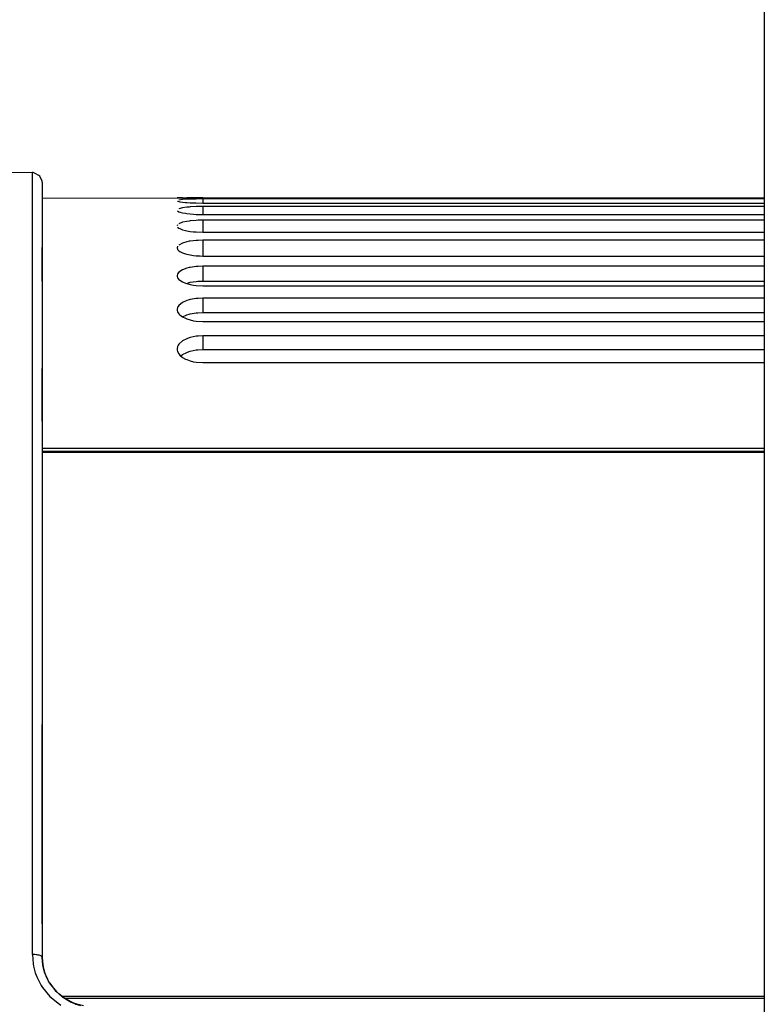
# Model space of a CAD drawing. Header units: millimetres. Extents: x -1041 to -481, y -163 to 556.
# Tile 20 of 51: x -959 to -843, y 86 to 240. Entities that reach past the tile are written whole.
import ezdxf

# ---------------------------------------------------------------- set-up
doc = ezdxf.new("R2010")
doc.units = ezdxf.units.MM

# ---------------------------------------------------------------- blocks, each defined once
blk = doc.blocks.new('Rueckteil__23', base_point=(-988.63, -151.41))
at = {"color": 7, "linetype": 'Continuous'}
for p, q in [((-977.25, 215.77), (-957, 215.95)), ((-956.57, 215.78), (-957, 215.95)), ((-955.99, 215.43), (-956.57, 215.78)), ((-955.85, 215.32), (-955.99, 215.43)), ((-955.5, 214.56), (-955.85, 215.32)), ((-955.49, 214.41), (-955.5, 214.56)), ((-955.49, 214.41), (-955.49, 208.47)), ((-955.49, 208.47), (-955.49, 204.26)), ((-955.49, 208.47), (-955.49, 204.26)), ((-955.49, 204.26), (-955.49, 198.99)), ((-955.49, 198.99), (-955.49, 204.26)), ((-955.49, 198.99), (-955.49, 192.69)), ((-955.49, 198.99), (-955.49, 192.69)), ((-955.49, 192.69), (-955.49, 185.4)), ((-955.49, 192.69), (-955.49, 185.4)), ((-955.49, 185.4), (-955.49, 177.18)), ((-955.49, 177.18), (-955.49, 185.4)), ((-955.49, 177.18), (-955.49, 158.16)), ((-955.49, 158.16), (-955.49, 147.5)), ((-955.49, 158.16), (-955.49, 147.5)), ((-955.49, 147.5), (-955.49, 143.9)), ((-955.49, 147.5), (-955.49, 143.9)), ((-955.49, 143.9), (-955.49, 136.17)), ((-955.49, 136.17), (-955.49, 129.97)), ((-955.49, 129.97), (-955.49, 124.25)), ((-955.49, 124.25), (-955.49, 129.97)), ((-955.49, 124.25), (-955.49, 98.97)), ((-955.49, 98.97), (-955.49, 124.25)), ((-955.49, 98.97), (-955.49, 93.78)), ((-955.45, 93.07), (-955.49, 93.78)), ((-955.49, 93.78), (-955.45, 93.07)), ((-955.39, 92.59), (-955.45, 93.07)), ((-955.45, 93.07), (-955.39, 92.59)), ((-955.34, 92.27), (-955.39, 92.59)), ((-955.39, 92.59), (-955.34, 92.27)), ((-955.11, 91.41), (-955.34, 92.27)), ((-955.34, 92.27), (-955.11, 91.41)), ((-954.88, 90.82), (-955.11, 91.41)), ((-955.11, 91.41), (-954.98, 91)), ((-954.98, 91), (-954.88, 90.82)), ((-954.65, 90.33), (-954.88, 90.82)), ((-954.88, 90.82), (-954.65, 90.33)), ((-954.34, 89.77), (-954.65, 90.33)), ((-954.65, 90.33), (-954.48, 89.94)), ((-954.48, 89.94), (-954.34, 89.77)), ((-954.15, 89.48), (-954.34, 89.77)), ((-954.34, 89.77), (-954.15, 89.48)), ((-953.16, 88.3), (-954.15, 89.48)), ((-954.15, 89.48), (-953.45, 88.56)), ((-953.45, 88.56), (-953.16, 88.3)), ((-952.88, 88.04), (-953.16, 88.3)), ((-953.16, 88.3), (-952.88, 88.04)), ((-951.95, 87.33), (-952.88, 88.04)), ((-952.88, 88.04), (-952.3, 87.54)), ((-952.3, 87.54), (-951.95, 87.33)), ((-951.75, 87.21), (-951.95, 87.33)), ((-951.95, 87.33), (-951.75, 87.21)), ((-950.57, 86.61), (-951.75, 87.21)), ((-951.75, 87.21), (-950.98, 86.76)), ((-950.98, 86.76), (-950.57, 86.61)), ((-950.38, 86.54), (-950.57, 86.61)), ((-950.57, 86.61), (-950.38, 86.54)), ((-950.07, 86.43), (-950.38, 86.54)), ((-950.38, 86.54), (-950.25, 86.43)), ((-950.25, 86.43), (-949.52, 86.24)), ((-949.07, 86.17), (-950.07, 86.43))]:
    blk.add_line(p, q, dxfattribs=at)
at = {"color": 1, "linetype": 'Continuous'}
for p, q in [((-957, 94.16), (-957, 215.95)), ((-957, 94.16), (-956.89, 92.73)), ((-956.89, 92.73), (-956.82, 92.36)), ((-956.82, 92.36), (-956.55, 91.33)), ((-956.55, 91.33), (-956.28, 90.61)), ((-956.28, 90.61), (-955.64, 89.36)), ((-955.64, 89.36), (-955.41, 89.01)), ((-955.41, 89.01), (-954.28, 87.64)), ((-954.28, 87.64), (-952.8, 86.43)), ((-952.8, 86.43), (-952.56, 86.28))]:
    blk.add_line(p, q, dxfattribs=at)
blk.add_open_spline([(-955.49, 93.78), (-955.5, 93.8), (-955.56, 93.88), (-955.7, 94), (-955.95, 94.06), (-956.26, 94.12), (-956.62, 94.16), (-956.87, 94.16), (-957, 94.16)], degree=3, knots=[0, 0, 0, 0, 0.090924, 0.283513, 0.537304, 0.856812, 1.223547, 1.614515, 1.614515, 1.614515, 1.614515], dxfattribs=at)
blk = doc.blocks.new('Rueckteil-kpl___24', base_point=(-988.63, -151.41))
blk.add_blockref('Rueckteil__23', (-988.63, -151.41))
blk = doc.blocks.new('Deckelprofil_seitlich_2__30', base_point=(-955.49, 87.35))
at = {"color": 1, "linetype": 'Continuous'}
for p, q in [((-843.09, 172.37), (-955.49, 172.37)), ((-952.45, 87.71), (-843.09, 87.71)), ((-951.97, 87.35), (-843.09, 87.35))]:
    blk.add_line(p, q, dxfattribs=at)
at = {"color": 7, "linetype": 'Continuous'}
blk.add_line((-955.49, 172.37), (-843.09, 172.37), dxfattribs=at)
blk = doc.blocks.new('Deckelprofil__31', base_point=(-955.49, 172.54))
at = {"color": 7, "linetype": 'Continuous'}
for p, q in [((-955.49, 211.91), (-932.99, 211.99)), ((-934.49, 212.02), (-933.63, 212)), ((-933.63, 211.7), (-934.22, 211.63)), ((-933.63, 212), (-932.99, 211.99)), ((-932.99, 211.74), (-933.63, 211.7)), ((-932.27, 211.98), (-932.99, 211.99)), ((-932.99, 211.99), (-932.81, 211.98)), ((-932.43, 211.76), (-932.99, 211.74)), ((-932.81, 211.98), (-932.43, 211.98)), ((-932.43, 211.98), (-930.86, 211.97)), ((-931.49, 211.78), (-932.43, 211.76)), ((-930.49, 211.97), (-932.27, 211.98)), ((-930.49, 211.79), (-931.49, 211.78)), ((-930.86, 211.97), (-930.49, 211.97)), ((-930.49, 211.97), (-843.09, 211.97)), ((-930.49, 211.97), (-843.09, 211.97)), ((-843.09, 211.79), (-930.49, 211.79)), ((-934.41, 211.46), (-934.22, 211.4)), ((-934.22, 211.4), (-934.07, 211.37)), ((-933.63, 210.42), (-934.22, 210.26)), ((-934.07, 211.37), (-933.63, 211.31)), ((-933.63, 211.31), (-933.18, 211.26)), ((-932.99, 210.5), (-933.63, 210.42)), ((-933.18, 211.26), (-932.99, 211.25)), ((-932.99, 211.25), (-932.44, 211.21)), ((-932.59, 210.54), (-932.99, 210.5)), ((-932.43, 210.56), (-932.59, 210.54)), ((-932.44, 211.21), (-931.93, 211.19)), ((-931.49, 210.61), (-932.43, 210.56)), ((-931.93, 211.19), (-931.5, 211.17)), ((-931.5, 211.17), (-930.49, 211.16)), ((-931.22, 210.61), (-931.49, 210.61)), ((-930.49, 210.62), (-931.22, 210.61)), ((-930.49, 211.16), (-843.09, 211.16)), ((-843.09, 210.62), (-930.49, 210.62)), ((-934.41, 209.92), (-934.22, 209.81)), ((-934.22, 209.81), (-934.07, 209.76)), ((-934.07, 209.76), (-933.63, 209.64)), ((-933.63, 209.64), (-933.18, 209.56)), ((-933.18, 209.56), (-932.99, 209.53)), ((-932.99, 209.53), (-932.44, 209.46)), ((-932.44, 209.46), (-931.93, 209.42)), ((-931.93, 209.42), (-931.5, 209.39)), ((-931.5, 209.39), (-930.49, 209.37)), ((-930.49, 208.48), (-931.22, 208.47)), ((-930.49, 209.37), (-843.09, 209.37)), ((-843.09, 208.48), (-930.49, 208.48)), ((-934.41, 207.78), (-934.49, 207.6)), ((-934.41, 207.41), (-934.22, 207.25)), ((-933.63, 208.16), (-934.22, 207.93)), ((-934.22, 207.25), (-934.07, 207.17)), ((-934.07, 207.17), (-933.63, 207)), ((-932.99, 208.29), (-933.63, 208.16)), ((-933.63, 207), (-933.18, 206.88)), ((-932.59, 208.35), (-932.99, 208.29)), ((-932.43, 208.37), (-932.59, 208.35)), ((-931.49, 208.45), (-932.43, 208.37)), ((-931.22, 208.47), (-931.49, 208.45)), ((-933.18, 206.88), (-932.99, 206.84)), ((-932.99, 206.84), (-932.44, 206.74)), ((-932.44, 206.74), (-931.93, 206.68)), ((-931.93, 206.68), (-931.5, 206.65)), ((-931.5, 206.65), (-930.49, 206.61)), ((-930.49, 206.61), (-843.09, 206.61)), ((-934.41, 204.42), (-934.49, 204.19)), ((-934.49, 204.19), (-934.41, 203.94)), ((-934.41, 203.94), (-934.22, 203.73)), ((-933.63, 204.93), (-934.22, 204.62)), ((-932.99, 205.12), (-933.63, 204.93)), ((-932.59, 205.2), (-932.99, 205.12)), ((-932.43, 205.23), (-932.59, 205.2)), ((-931.49, 205.34), (-932.43, 205.23)), ((-931.22, 205.35), (-931.49, 205.34)), ((-930.49, 205.37), (-931.22, 205.35)), ((-843.09, 205.37), (-930.49, 205.37)), ((-934.22, 203.73), (-934.07, 203.62)), ((-934.07, 203.62), (-933.63, 203.4)), ((-933.63, 203.4), (-933.18, 203.25)), ((-933.18, 203.25), (-932.99, 203.19)), ((-932.99, 203.19), (-932.44, 203.07)), ((-932.44, 203.07), (-931.93, 202.99)), ((-931.93, 202.99), (-931.5, 202.94)), ((-931.5, 202.94), (-931.23, 202.98)), ((-931.5, 202.94), (-930.49, 202.9)), ((-931.23, 202.98), (-930.49, 202.9)), ((-930.49, 202.9), (-843.09, 202.9)), ((-930.49, 202.9), (-843.09, 202.9)), ((-930.49, 202.9), (-843.09, 202.9)), ((-932.99, 201), (-933.63, 200.77)), ((-932.59, 201.1), (-932.99, 201)), ((-932.43, 201.14), (-932.59, 201.1)), ((-931.49, 201.28), (-932.43, 201.14)), ((-931.22, 201.3), (-931.49, 201.28)), ((-930.49, 201.32), (-931.22, 201.3)), ((-843.09, 201.32), (-930.49, 201.32)), ((-934.41, 200.13), (-934.49, 199.84)), ((-934.49, 199.84), (-934.47, 199.7)), ((-934.47, 199.7), (-934.41, 199.54)), ((-934.22, 200.38), (-934.41, 200.13)), ((-934.41, 199.54), (-934.22, 199.28)), ((-933.63, 200.77), (-934.22, 200.38)), ((-934.22, 199.28), (-934.07, 199.14)), ((-934.07, 199.14), (-933.63, 198.87)), ((-933.63, 198.87), (-933.18, 198.68)), ((-933.18, 198.68), (-932.99, 198.62)), ((-932.99, 198.62), (-932.59, 198.79)), ((-932.99, 198.62), (-932.44, 198.46)), ((-932.59, 198.79), (-932.44, 198.83)), ((-932.44, 198.83), (-931.5, 198.96)), ((-932.44, 198.46), (-931.93, 198.37)), ((-931.93, 198.37), (-931.5, 198.31)), ((-931.5, 198.96), (-931.23, 198.99)), ((-931.5, 198.31), (-930.49, 198.26)), ((-931.23, 198.99), (-930.49, 199.01)), ((-930.49, 199.01), (-843.09, 199.01)), ((-930.49, 198.26), (-843.09, 198.26)), ((-930.49, 198.26), (-843.09, 198.26)), ((-931.49, 196.29), (-932.43, 196.13)), ((-931.22, 196.32), (-931.49, 196.29)), ((-930.49, 196.35), (-931.22, 196.32)), ((-843.09, 196.35), (-930.49, 196.35)), ((-934.41, 194.93), (-934.49, 194.58)), ((-934.34, 195.07), (-934.41, 194.93)), ((-934.22, 195.23), (-934.34, 195.07)), ((-933.63, 195.69), (-934.22, 195.23)), ((-932.99, 195.97), (-933.63, 195.69)), ((-932.59, 196.09), (-932.99, 195.97)), ((-932.43, 196.13), (-932.59, 196.09)), ((-934.49, 194.58), (-934.47, 194.41)), ((-934.47, 194.41), (-934.41, 194.22)), ((-934.41, 194.22), (-934.22, 193.92)), ((-934.22, 193.92), (-934.07, 193.76)), ((-934.07, 193.76), (-933.63, 193.46)), ((-933.63, 193.46), (-932.99, 193.74)), ((-933.63, 193.46), (-933.18, 193.21)), ((-933.18, 193.21), (-932.99, 193.13)), ((-932.99, 193.74), (-932.59, 193.86)), ((-932.59, 193.86), (-932.44, 193.9)), ((-932.44, 193.9), (-931.5, 194.06)), ((-931.5, 194.06), (-931.23, 194.09)), ((-931.23, 194.09), (-930.49, 194.12)), ((-930.49, 194.12), (-843.09, 194.12)), ((-932.99, 193.13), (-932.44, 192.96)), ((-932.44, 192.96), (-931.93, 192.84)), ((-931.93, 192.84), (-931.5, 192.78)), ((-931.5, 192.78), (-930.49, 192.72)), ((-930.49, 192.72), (-843.09, 192.72)), ((-930.49, 192.72), (-843.09, 192.72)), ((-932.59, 190.18), (-932.99, 190.04)), ((-932.43, 190.23), (-932.59, 190.18)), ((-931.49, 190.42), (-932.43, 190.23)), ((-931.22, 190.45), (-931.49, 190.42)), ((-930.49, 190.49), (-931.22, 190.45)), ((-843.09, 190.49), (-930.49, 190.49)), ((-934.41, 188.84), (-934.49, 188.44)), ((-934.34, 189.01), (-934.41, 188.84)), ((-934.22, 189.19), (-934.34, 189.01)), ((-933.63, 189.72), (-934.22, 189.19)), ((-932.99, 190.04), (-933.63, 189.72)), ((-934.49, 188.44), (-934.47, 188.25)), ((-934.47, 188.25), (-934.41, 188.03)), ((-934.41, 188.03), (-934.22, 187.68)), ((-934.22, 187.68), (-934.07, 187.5)), ((-934.07, 187.5), (-933.63, 187.13)), ((-933.9, 187.35), (-933.63, 187.58)), ((-933.63, 187.58), (-932.99, 187.91)), ((-933.63, 187.13), (-933.18, 186.87)), ((-932.99, 187.91), (-932.59, 188.05)), ((-932.59, 188.05), (-932.44, 188.1)), ((-932.44, 188.1), (-931.5, 188.29)), ((-931.5, 188.29), (-931.23, 188.32)), ((-931.23, 188.32), (-930.49, 188.35)), ((-930.49, 188.35), (-843.09, 188.35)), ((-933.18, 186.87), (-932.99, 186.78)), ((-932.99, 186.78), (-932.44, 186.58)), ((-932.44, 186.58), (-931.93, 186.45)), ((-931.93, 186.45), (-931.5, 186.38)), ((-931.5, 186.38), (-930.49, 186.31)), ((-930.49, 186.31), (-843.09, 186.31)), ((-930.49, 186.31), (-843.09, 186.31))]:
    blk.add_line(p, q, dxfattribs=at)
at = {"color": 1, "linetype": 'Continuous'}
for p, q in [((-930.49, 211.79), (-930.49, 211.16)), ((-930.49, 210.62), (-930.49, 209.37)), ((-930.49, 208.48), (-930.49, 206.61)), ((-930.49, 205.37), (-930.49, 202.9)), ((-930.49, 201.32), (-930.49, 199.01)), ((-930.49, 196.35), (-930.49, 194.12)), ((-930.49, 190.49), (-930.49, 188.35)), ((-843.09, 172.97), (-955.49, 172.97)), ((-955.49, 172.54), (-843.09, 172.54))]:
    blk.add_line(p, q, dxfattribs=at)
blk = doc.blocks.new('Gehaeuse_kpl__68', base_point=(-955.49, -151.96))
for name, p in [('Deckelprofil__31', (-955.49, 172.54)), ('Deckelprofil_seitlich_2__30', (-955.49, 87.35))]:
    blk.add_blockref(name, p)
blk = doc.blocks.new('Tragrohr-neigen__73', base_point=(-843.09, 52.52))
at = {"color": 7, "linetype": 'Continuous'}
blk.add_line((-843.09, 319.52), (-843.09, 52.52), dxfattribs=at)
blk = doc.blocks.new('PO-Buegel-L10__90', base_point=(-860.77, -61.98))
blk.add_blockref('Tragrohr-neigen__73', (-843.09, 52.52))
blk = doc.blocks.new('L10-für-dxf-Internet__92', base_point=(-1040.84, -162.98))
for name, p in [('PO-Buegel-L10__90', (-860.77, -61.98)), ('Gehaeuse_kpl__68', (-955.49, -151.96)), ('Rueckteil-kpl___24', (-988.63, -151.41))]:
    blk.add_blockref(name, p)
blk = doc.blocks.new('SA_LinksB', base_point=(-811, 178))
blk.add_blockref('L10-für-dxf-Internet__92', (-1040.84, -162.98))

msp = doc.modelspace()

# ---------------------------------------------------------------- block references
msp.add_blockref('SA_LinksB', (-811, 178))

doc.saveas('drawing.dxf')
